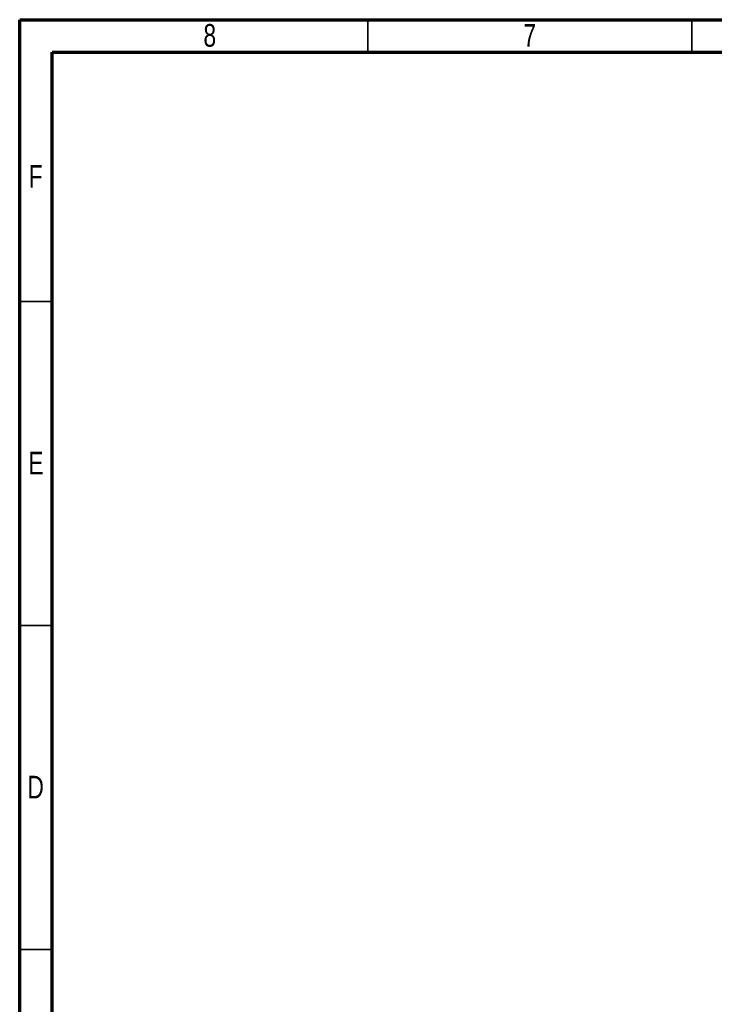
# Model space of a CAD drawing. Header units: millimetres. Extents: x 8 to 415, y 5 to 292.
# Tile 2 of 7: x 8 to 115, y 140 to 292. Entities that reach past the tile are written whole.
import ezdxf

# ---------------------------------------------------------------- set-up
doc = ezdxf.new("R2010")
doc.units = ezdxf.units.MM
doc.styles.add('SLDTEXTSTYLE0', font='TXT', dxfattribs={"width": 0.75})

msp = doc.modelspace()

# ---------------------------------------------------------------- linework, layer by layer
at = {"color": 7, "linetype": 'Continuous', "lineweight": 70}
for p, q in [((7.5, 5), (7.5, 292)), ((7.5, 292), (415, 292)), ((12.5, 10), (12.5, 287)), ((12.5, 287), (410, 287))]:
    msp.add_line(p, q, dxfattribs=at)
at = {"color": 7, "linetype": 'Continuous', "lineweight": 35}
for p, q in [((61.25, 287), (61.25, 292)), ((111.25, 287), (111.25, 292)), ((12.5, 248.5), (7.5, 248.5)), ((12.5, 198.5), (7.5, 198.5)), ((12.5, 148.5), (7.5, 148.5)), ((12.499, 148.5), (12.501, 148.5))]:
    msp.add_line(p, q, dxfattribs=at)

# ---------------------------------------------------------------- texts
at = {"color": 7, "linetype": 'Continuous', "lineweight": 0, "char_height": 3.5, "attachment_point": 2, "style": 'SLDTEXTSTYLE0'}
for s, insert in [('8', (36.84, 291.326)), ('7', (86.215, 291.326)), ('F', (9.964, 269.576)), ('E', (10.006, 225.326)), ('D', (9.96, 175.326))]:
    msp.add_mtext(s, dxfattribs=dict(at, insert=insert))

doc.saveas('drawing.dxf')
